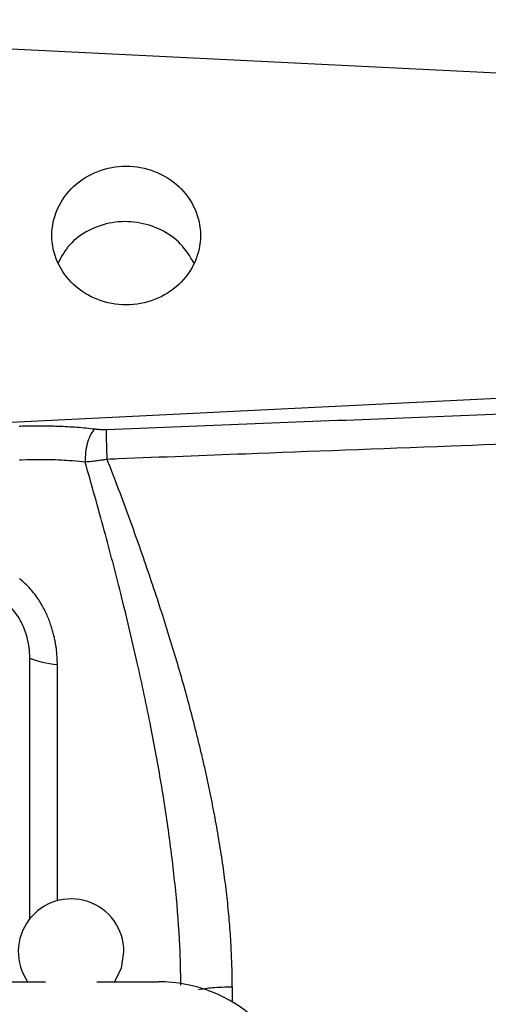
# Model space of a CAD drawing. Header units: inches. Extents: x 0.6 to 16.3, y 0.2 to 11.5.
# Tile 17 of 29: x 5.443 to 6.153, y 7.124 to 8.614. Entities that reach past the tile are written whole.
import ezdxf

# ---------------------------------------------------------------- set-up
doc = ezdxf.new("R2010")
doc.units = ezdxf.units.IN
doc.header["$MEASUREMENT"] = 0

msp = doc.modelspace()

# ---------------------------------------------------------------- linework, layer by layer
at = {"color": 7, "linetype": 'Continuous', "lineweight": 25}
for p, q in [((4.5246, 8.6139), (6.3712, 8.5236)), ((4.905, 7.9795), (6.3712, 8.0512)), ((5.4588, 7.252), (5.4588, 7.648)), ((3.5667, 7.1582), (5.4825, 7.1582)), ((5.56, 7.1582), (5.6531, 7.1582))]:
    msp.add_line(p, q, dxfattribs=at)
at = {"color": 8, "linetype": 'Continuous', "lineweight": 25}
for p, q in [((5.5005, 7.2809), (5.5005, 7.6382)), ((5.7651, 7.1508), (5.7651, 7.1278))]:
    msp.add_line(p, q, dxfattribs=at)
at = {"color": 7, "linetype": 'Continuous', "lineweight": 25, "flags": 128}
msp.add_lwpolyline([(5.5871, 7.1582), (5.5973, 7.179), (5.6013, 7.2037)], dxfattribs=at)
at = {"color": 7, "linetype": 'Continuous', "lineweight": 25}
msp.add_arc((5.5213, 7.2037), 0.08, 0, 214.6193, dxfattribs=at)
msp.add_ellipse((5.6467, 6.9598), major_axis=(0.2087, 0.0437), ratio=0.927683, start_param=6.091166, end_param=7.631805, dxfattribs=at)
for points, knots in [([(5.4922, 8.2874), (5.4922, 8.2737), (5.4951, 8.2599), (5.5064, 8.2346), (5.5147, 8.2229), (5.5355, 8.2035), (5.548, 8.1957), (5.5752, 8.1852), (5.5899, 8.1825), (5.6193, 8.1825), (5.634, 8.1852), (5.6612, 8.1957), (5.6737, 8.2035), (5.6945, 8.2229), (5.7028, 8.2346), (5.7141, 8.2599), (5.717, 8.2737), (5.717, 8.3012), (5.7141, 8.3149), (5.7028, 8.3403), (5.6945, 8.3519), (5.6737, 8.3713), (5.6612, 8.3791), (5.634, 8.3896), (5.6193, 8.3923), (5.5899, 8.3923), (5.5752, 8.3896), (5.548, 8.3791), (5.5355, 8.3713), (5.5147, 8.3519), (5.5064, 8.3403), (5.4951, 8.3149), (5.4922, 8.3012), (5.4922, 8.2874)], [0, 0, 0, 0, 0.0625, 0.0625, 0.125, 0.125, 0.1875, 0.1875, 0.25, 0.25, 0.3125, 0.3125, 0.375, 0.375, 0.4375, 0.4375, 0.5, 0.5, 0.5625, 0.5625, 0.625, 0.625, 0.6875, 0.6875, 0.75, 0.75, 0.8125, 0.8125, 0.875, 0.875, 0.9375, 0.9375, 1, 1, 1, 1]), ([(5.7073, 8.2456), (5.7011, 8.2558), (5.6888, 8.2762), (5.6577, 8.2976), (5.6214, 8.309), (5.5829, 8.3087), (5.5472, 8.2967), (5.5177, 8.2756), (5.5067, 8.2557), (5.5015, 8.2462)], [0, 0, 0, 0, 0.142806, 0.287798, 0.432688, 0.577456, 0.722371, 0.867662, 1, 1, 1, 1]), ([(5.5752, 7.9941), (5.7082, 7.9993), (5.9736, 8.0097), (6.2389, 8.0201), (6.3712, 8.0253)], [0, 0, 0, 0, 0.501337, 1, 1, 1, 1]), ([(5.4427, 7.9991), (5.4456, 7.9992), (5.4512, 7.9994), (5.4597, 7.9995), (5.4681, 7.9996), (5.4765, 7.9996), (5.4849, 7.9995), (5.4933, 7.9993), (5.5036, 7.999), (5.5159, 7.9984), (5.5301, 7.9975), (5.544, 7.9963), (5.553, 7.9952), (5.5575, 7.9947)], [0, 0, 0, 0, 0.071602, 0.143049, 0.2144, 0.285716, 0.357056, 0.42848, 0.500049, 0.625138, 0.749946, 0.874793, 1, 1, 1, 1]), ([(5.5575, 7.9947), (5.5595, 7.9945), (5.5615, 7.9943), (5.5655, 7.9941), (5.5674, 7.994), (5.5705, 7.994), (5.5717, 7.994), (5.5737, 7.994), (5.5745, 7.994), (5.5752, 7.9941)], [-0.06989646, -0.06989646, -0.06989646, -0.06989646, -0.0611594, -0.0611594, -0.04718011, -0.04718011, -0.02481324, -0.02481324, 0, 0, 0, 0]), ([(6.3719, 7.9792), (6.2762, 7.9755), (6.1816, 7.9719), (5.9844, 7.9644), (5.8849, 7.9606), (5.7227, 7.9544), (5.6603, 7.952), (5.5872, 7.9492), (5.5816, 7.9489), (5.5759, 7.9487)], [0.97201612, 0.97201612, 0.97201612, 0.97201612, 0.97753319, 0.97753319, 0.98475838, 0.98475838, 0.98927412, 0.98927412, 0.98963545, 0.98963545, 0.98963545, 0.98963545]), ([(5.5426, 7.9445), (5.537, 7.9451), (5.5313, 7.9456), (5.5164, 7.9469), (5.507, 7.9474), (5.4822, 7.9483), (5.4666, 7.9483), (5.4453, 7.9476), (5.4444, 7.9475), (5.4434, 7.9475)], [1.1983158, 1.1983158, 1.1983158, 1.1983158, 1.4052593, 1.4052593, 1.5918, 1.5918, 1.708388, 1.708388, 1.7134738, 1.7134738, 1.7134738, 1.7134738]), ([(5.576, 7.9488), (5.5747, 7.9486), (5.5717, 7.9481), (5.5665, 7.9472), (5.5597, 7.9463), (5.5515, 7.9453), (5.5459, 7.9449), (5.5428, 7.9447)], [0, 0, 0, 0, 0.1076926, 0.2622662, 0.4630614, 0.7092738, 1, 1, 1, 1]), ([(5.7651, 7.1508), (5.7651, 7.156), (5.7651, 7.1664), (5.7647, 7.1822), (5.7641, 7.1982), (5.7633, 7.2144), (5.7623, 7.2308), (5.761, 7.2474), (5.7595, 7.2643), (5.7578, 7.2813), (5.7558, 7.2986), (5.7536, 7.3161), (5.7512, 7.3338), (5.7485, 7.3517), (5.7456, 7.3698), (5.7425, 7.3881), (5.7391, 7.4066), (5.7355, 7.4254), (5.7317, 7.4443), (5.7277, 7.4635), (5.7234, 7.4828), (5.7189, 7.5024), (5.7141, 7.5221), (5.7078, 7.5474), (5.6997, 7.5783), (5.6895, 7.6153), (5.6783, 7.6534), (5.6663, 7.6925), (5.6534, 7.7328), (5.6396, 7.7741), (5.625, 7.8164), (5.6095, 7.8597), (5.5931, 7.904), (5.5817, 7.9337), (5.5759, 7.9487)], [0, 0, 0, 0, 0.019116, 0.038471, 0.058069, 0.077914, 0.098009, 0.118359, 0.138965, 0.159833, 0.180964, 0.202362, 0.22403, 0.245971, 0.268187, 0.290682, 0.313458, 0.336516, 0.359861, 0.383493, 0.407416, 0.431632, 0.456142, 0.480948, 0.525658, 0.571942, 0.619811, 0.669275, 0.720343, 0.773022, 0.827321, 0.883246, 0.940803, 1, 1, 1, 1]), ([(5.5005, 7.6382), (5.5005, 7.6389), (5.5005, 7.6403), (5.5004, 7.6427), (5.5003, 7.6456), (5.5002, 7.6491), (5.4999, 7.6531), (5.4995, 7.6576), (5.4989, 7.6626), (5.4981, 7.6682), (5.497, 7.6743), (5.4956, 7.6808), (5.4938, 7.6878), (5.4916, 7.6952), (5.4889, 7.703), (5.4857, 7.7111), (5.4819, 7.7194), (5.4774, 7.7278), (5.4722, 7.7363), (5.4662, 7.7447), (5.4595, 7.7529), (5.4519, 7.7608), (5.4463, 7.7655), (5.4434, 7.7679)], [0, 0, 0, 0, 0.013037, 0.029843, 0.050412, 0.074738, 0.102806, 0.134599, 0.170088, 0.209235, 0.251988, 0.298284, 0.348041, 0.401141, 0.457381, 0.516617, 0.578699, 0.643467, 0.71075, 0.780377, 0.852078, 0.925436, 1, 1, 1, 1]), ([(5.4588, 7.648), (5.4587, 7.6497), (5.4587, 7.6532), (5.4584, 7.6584), (5.4578, 7.6635), (5.457, 7.6687), (5.4556, 7.6761), (5.453, 7.6857), (5.4485, 7.6973), (5.4429, 7.7082), (5.4369, 7.7167), (5.4315, 7.723), (5.4271, 7.7274), (5.4224, 7.7314), (5.419, 7.7336), (5.4173, 7.7347)], [0, 0, 0, 0, 0.052951, 0.105651, 0.158181, 0.210625, 0.263066, 0.388622, 0.511821, 0.637134, 0.757024, 0.820764, 0.882231, 0.941828, 1, 1, 1, 1])]:
    msp.add_open_spline(points, degree=3, knots=knots, dxfattribs=at)
for points in [[(5.5575, 7.9947), (5.5531, 7.9912), (5.5448, 7.9762), (5.5421, 7.9542), (5.5426, 7.9445)], [(5.5759, 7.9487), (5.5755, 7.9579), (5.5748, 7.9776), (5.575, 7.9907), (5.5752, 7.9941)], [(5.4587, 7.648), (5.4693, 7.6433), (5.4842, 7.6398), (5.5005, 7.6382)]]:
    msp.add_open_spline(points, degree=3, dxfattribs=at)
at = {"color": 8, "linetype": 'Continuous', "lineweight": 25}
for points, knots in [([(5.6875, 7.153), (5.6871, 7.1728), (5.6862, 7.2204), (5.6801, 7.2955), (5.6704, 7.3776), (5.6577, 7.4604), (5.6415, 7.5481), (5.6212, 7.6439), (5.5974, 7.743), (5.571, 7.8443), (5.5523, 7.9101), (5.5426, 7.9445)], [0, 0, 0, 0, 0.07354, 0.176045, 0.278036, 0.378647, 0.4853, 0.607938, 0.741733, 0.864844, 1, 1, 1, 1]), ([(5.7139, 7.1465), (5.7207, 7.1477), (5.7356, 7.1501), (5.7548, 7.1505), (5.7651, 7.1508)], [0, 0, 0, 0, 0.462237, 1, 1, 1, 1])]:
    msp.add_open_spline(points, degree=3, knots=knots, dxfattribs=at)

doc.saveas('drawing.dxf')
